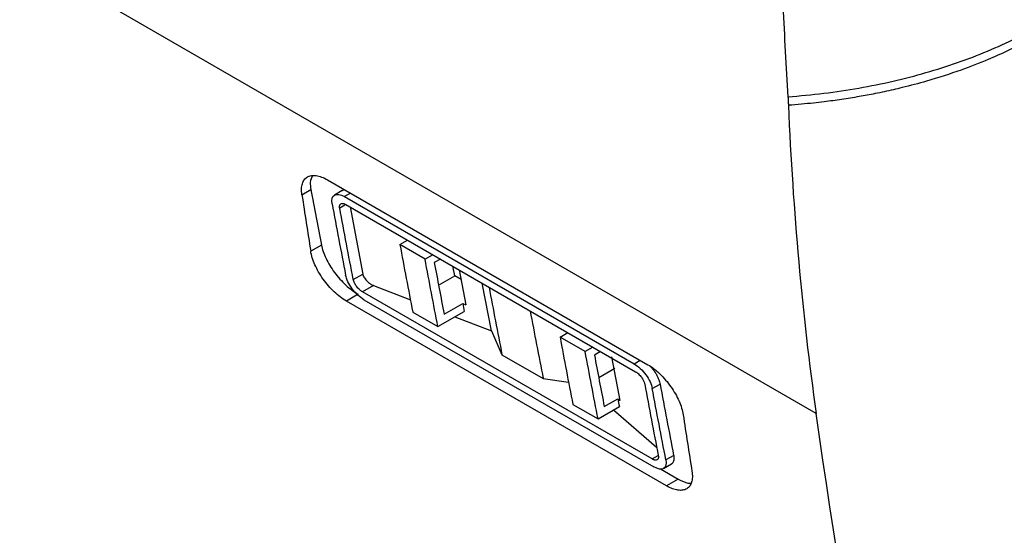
# Model space of a CAD drawing. Header units: millimetres. Extents: x -0.57 to 0.95, y -0.4 to 0.71.
# Tile 225 of 256: x 0.6675 to 0.7588, y 0.2671 to 0.3149. Entities that reach past the tile are written whole.
import ezdxf

# ---------------------------------------------------------------- set-up
doc = ezdxf.new("R2010")
doc.units = ezdxf.units.MM
doc.layers.add('FORMAT', color=7, linetype='Continuous')

msp = doc.modelspace()

# ---------------------------------------------------------------- linework, layer by layer
at = {"layer": 'FORMAT', "color": 7, "linetype": 'Continuous', "lineweight": 25}
for p, q in [((0.741401, 0.278419), (0.588274, 0.366818)), ((0.696091, 0.300084), (0.725789, 0.28294)), ((0.693712, 0.29871), (0.694537, 0.299186)), ((0.697454, 0.299098), (0.696725, 0.298677)), ((0.698212, 0.29886), (0.69765, 0.298535)), ((0.697688, 0.29774), (0.697215, 0.297467)), ((0.69765, 0.298535), (0.72452, 0.283023)), ((0.697786, 0.297797), (0.724656, 0.282285)), ((0.698173, 0.297573), (0.699353, 0.291353)), ((0.695517, 0.294036), (0.694525, 0.293464)), ((0.7028, 0.294078), (0.703513, 0.29449)), ((0.705133, 0.292731), (0.7028, 0.294078)), ((0.705847, 0.293143), (0.705133, 0.292731)), ((0.706554, 0.292735), (0.705991, 0.29241)), ((0.698474, 0.290845), (0.699353, 0.291353)), ((0.707884, 0.291175), (0.707712, 0.292076)), ((0.708305, 0.291733), (0.708919, 0.288507)), ((0.70639, 0.290312), (0.707884, 0.291175)), ((0.708477, 0.290833), (0.707884, 0.291175)), ((0.71128, 0.286068), (0.710432, 0.290496)), ((0.698921, 0.28947), (0.697834, 0.288842)), ((0.700344, 0.290291), (0.699324, 0.289703)), ((0.726194, 0.274191), (0.699324, 0.289703)), ((0.700344, 0.290291), (0.703771, 0.288968)), ((0.727533, 0.271698), (0.697834, 0.288842)), ((0.699468, 0.28897), (0.726338, 0.273458)), ((0.706901, 0.287627), (0.708623, 0.288621)), ((0.708623, 0.288621), (0.708919, 0.288507)), ((0.703989, 0.287824), (0.706322, 0.286477)), ((0.706322, 0.286477), (0.708765, 0.287887)), ((0.707885, 0.287379), (0.71128, 0.286068)), ((0.71128, 0.286068), (0.712265, 0.283866)), ((0.717649, 0.285506), (0.718362, 0.285918)), ((0.719982, 0.284159), (0.717649, 0.285506)), ((0.720696, 0.284571), (0.719982, 0.284159)), ((0.721403, 0.284162), (0.72084, 0.283837)), ((0.712265, 0.283866), (0.716084, 0.281662)), ((0.722435, 0.283675), (0.723208, 0.279611)), ((0.72452, 0.283023), (0.725082, 0.283348)), ((0.721239, 0.28174), (0.722733, 0.282603)), ((0.716084, 0.281662), (0.718447, 0.281309)), ((0.726206, 0.280731), (0.726926, 0.281146)), ((0.72175, 0.279055), (0.723009, 0.279782)), ((0.723009, 0.279782), (0.723208, 0.279611)), ((0.718838, 0.279252), (0.721171, 0.277905)), ((0.721171, 0.277905), (0.723152, 0.279048)), ((0.722622, 0.278742), (0.726609, 0.275302)), ((0.726194, 0.274191), (0.726758, 0.274517)), ((0.728187, 0.274525), (0.727465, 0.274108)), ((0.726977, 0.273273), (0.728619, 0.272325)), ((0.727249, 0.273307), (0.72798, 0.273729)), ((0.728619, 0.272325), (0.727533, 0.271698))]:
    msp.add_line(p, q, dxfattribs=at)
for centre, radius, start, end in [((1.447339, 0.412875), 0.762225, 188.614058, 189.013124), ((1.402679, 0.431296), 0.72036, 190.567535, 190.984504), ((1.416306, 0.42235), 0.717531, 190.618453, 191.127954), ((1.419585, 0.420042), 0.716982, 190.618258, 191.128149), ((1.435204, 0.41252), 0.720359, 190.508013, 191.044117), ((1.482694, 0.392465), 0.762225, 188.614058, 189.013124)]:
    msp.add_arc(centre, radius, start, end, dxfattribs=at)
for points, knots in [([(0.738313, 0.316204), (0.738383, 0.314794), (0.738458, 0.313388), (0.738616, 0.310585), (0.7387, 0.309188), (0.738786, 0.307796)], [0, 0, 0, 0, 0.5, 0.5, 1, 1, 1, 1]), ([(0.738787, 0.307796), (0.74102, 0.30796), (0.743227, 0.308234), (0.747508, 0.308984), (0.75166, 0.309936), (0.757392, 0.311946), (0.760813, 0.313651), (0.762386, 0.314582)], [0, 0, 0, 0, 0.25, 0.25, 0.5, 0.75, 1, 1, 1, 1]), ([(0.762438, 0.313798), (0.762289, 0.313711), (0.761978, 0.313528), (0.761481, 0.313248), (0.760933, 0.31295), (0.760331, 0.312635), (0.759675, 0.312306), (0.758962, 0.311964), (0.758189, 0.311611), (0.756838, 0.311025), (0.75469, 0.310189), (0.752006, 0.309325), (0.749872, 0.308759), (0.748277, 0.30838), (0.746955, 0.308097), (0.745352, 0.307797), (0.743776, 0.307543), (0.742357, 0.30735), (0.741116, 0.307208), (0.740012, 0.307097), (0.739235, 0.307037), (0.738828, 0.307005)], [0, 0, 0, 0, 0.023666, 0.049512, 0.07753, 0.107715, 0.14006, 0.174562, 0.211218, 0.250025, 0.363061, 0.499979, 0.592591, 0.624979, 0.692384, 0.749983, 0.812952, 0.874988, 0.912547, 0.954205, 1, 1, 1, 1]), ([(0.738786, 0.307796), (0.73879, 0.30773), (0.738794, 0.307664), (0.738797, 0.307598), (0.738801, 0.307532), (0.738804, 0.307466), (0.738808, 0.3074), (0.738815, 0.307268), (0.738824, 0.307137), (0.738828, 0.307005)], [0, 0, 0, 0, 0.000250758, 0.000250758, 0.000250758, 0.0005015, 0.0005015, 0.0005015, 0.001001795, 0.001001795, 0.001001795, 0.001001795]), ([(0.738828, 0.307005), (0.739036, 0.30209), (0.739354, 0.297246), (0.740212, 0.287715), (0.740752, 0.283028), (0.741401, 0.278419)], [0, 0, 0, 0, 0.5, 0.5, 1, 1, 1, 1]), ([(0.693712, 0.29871), (0.693682, 0.298907), (0.693671, 0.299091), (0.693684, 0.299431), (0.693709, 0.29959), (0.693795, 0.299872), (0.693856, 0.299994), (0.694011, 0.300203), (0.694106, 0.30029), (0.694325, 0.300418), (0.694448, 0.300461), (0.694724, 0.300504), (0.694875, 0.300504), (0.695194, 0.300458), (0.695364, 0.300414), (0.69572, 0.30028), (0.695903, 0.300193), (0.696091, 0.300084)], [0, 0, 0, 0, 0.125, 0.125, 0.25, 0.25, 0.375, 0.375, 0.5, 0.5, 0.625, 0.625, 0.75, 0.75, 0.875, 0.875, 1, 1, 1, 1]), ([(0.694683, 0.300494), (0.694593, 0.300295), (0.694435, 0.299947), (0.694506, 0.299415), (0.694537, 0.299186)], [0, 0, 0, 0, 0.570984, 1, 1, 1, 1]), ([(0.696508, 0.297875), (0.696436, 0.298261), (0.696516, 0.298554), (0.696935, 0.298801), (0.697273, 0.298752), (0.69765, 0.298535)], [0, 0, 0, 0, 0.5, 0.5, 1, 1, 1, 1]), ([(0.697454, 0.299089), (0.697471, 0.299101), (0.697533, 0.299144), (0.697618, 0.299164), (0.697691, 0.299158), (0.697696, 0.299158)], [0, 0, 0, 0, 0.266467, 0.952174, 1, 1, 1, 1]), ([(0.697215, 0.297467), (0.697211, 0.29749), (0.697203, 0.297537), (0.697201, 0.297602), (0.697205, 0.297663), (0.697219, 0.297735), (0.697253, 0.297811), (0.69732, 0.297874), (0.697413, 0.297905), (0.697527, 0.297899), (0.697652, 0.297866), (0.697741, 0.29782), (0.697786, 0.297797)], [0, 0, 0, 0, 0.062567, 0.124894, 0.187574, 0.251186, 0.376557, 0.500329, 0.627828, 0.75827, 0.880414, 1, 1, 1, 1]), ([(0.695517, 0.294036), (0.695554, 0.293844), (0.695609, 0.293645), (0.695752, 0.293233), (0.695841, 0.293017), (0.69605, 0.292583), (0.696168, 0.292366), (0.696433, 0.291931), (0.696582, 0.291711), (0.696895, 0.291289), (0.697061, 0.291085), (0.697412, 0.290691), (0.697596, 0.290503), (0.698153, 0.289983), (0.698543, 0.289688), (0.698921, 0.28947)], [0, 0, 0, 0, 0.125, 0.125, 0.25, 0.25, 0.375, 0.375, 0.5, 0.5, 0.625, 0.625, 0.75, 0.75, 1, 1, 1, 1]), ([(0.697834, 0.288842), (0.697646, 0.288951), (0.697458, 0.289077), (0.697082, 0.289364), (0.696892, 0.289526), (0.696524, 0.289876), (0.696346, 0.290062), (0.696003, 0.290458), (0.695837, 0.290669), (0.695533, 0.291095), (0.695392, 0.291313), (0.695134, 0.291759), (0.695019, 0.291981), (0.694822, 0.29242), (0.694738, 0.292639), (0.694605, 0.293064), (0.694556, 0.293268), (0.694525, 0.293464)], [0, 0, 0, 0, 0.125, 0.125, 0.25, 0.25, 0.375, 0.375, 0.5, 0.5, 0.625, 0.625, 0.75, 0.75, 0.875, 0.875, 1, 1, 1, 1]), ([(0.699353, 0.291353), (0.699358, 0.291331), (0.699368, 0.291287), (0.699391, 0.291218), (0.699421, 0.291147), (0.699473, 0.291042), (0.699561, 0.290902), (0.699702, 0.290732), (0.69987, 0.290573), (0.700042, 0.290447), (0.700203, 0.290351), (0.700297, 0.290311), (0.700344, 0.290291)], [0, 0, 0, 0, 0.055869, 0.111912, 0.168582, 0.226317, 0.364005, 0.500233, 0.6447, 0.791028, 0.896417, 1, 1, 1, 1]), ([(0.699468, 0.28897), (0.699091, 0.289188), (0.698691, 0.289563), (0.698064, 0.290407), (0.697841, 0.290869), (0.697767, 0.291253)], [0, 0, 0, 0, 0.5, 0.5, 1, 1, 1, 1]), ([(0.699324, 0.289703), (0.699302, 0.289717), (0.699256, 0.289744), (0.699187, 0.289793), (0.699118, 0.289848), (0.699023, 0.289932), (0.698906, 0.29005), (0.698779, 0.290206), (0.69867, 0.290367), (0.698581, 0.29053), (0.69851, 0.290694), (0.698486, 0.290795), (0.698474, 0.290845)], [0, 0, 0, 0, 0.060323, 0.1205628, 0.181316, 0.2431642, 0.371932, 0.5002878, 0.6203597, 0.7431854, 0.8724064, 1, 1, 1, 1]), ([(0.72452, 0.283023), (0.724897, 0.282805), (0.725295, 0.282429), (0.725915, 0.281581), (0.726135, 0.281117), (0.726206, 0.280731)], [0, 0, 0, 0, 0.5, 0.5, 1, 1, 1, 1]), ([(0.724656, 0.282285), (0.724678, 0.282271), (0.724724, 0.282244), (0.724793, 0.282194), (0.724862, 0.282139), (0.724956, 0.282055), (0.725073, 0.281937), (0.725194, 0.281787), (0.725294, 0.281638), (0.72537, 0.281501), (0.72543, 0.281371), (0.725474, 0.28125), (0.725491, 0.281176), (0.725499, 0.281139)], [0, 0, 0, 0, 0.060378, 0.12067, 0.18147, 0.243359, 0.371988, 0.500148, 0.605849, 0.71402, 0.810517, 0.905155, 1, 1, 1, 1]), ([(0.725789, 0.28294), (0.725977, 0.282831), (0.726165, 0.282705), (0.72654, 0.282418), (0.726729, 0.282255), (0.727095, 0.281904), (0.727271, 0.281717), (0.727612, 0.28132), (0.727776, 0.281109), (0.728077, 0.28068), (0.728216, 0.280462), (0.728471, 0.280014), (0.728584, 0.27979), (0.728778, 0.279349), (0.72886, 0.279129), (0.72899, 0.278702), (0.729037, 0.278497), (0.729067, 0.2783)], [0, 0, 0, 0, 0.125, 0.125, 0.25, 0.25, 0.375, 0.375, 0.5, 0.5, 0.625, 0.625, 0.75, 0.75, 0.875, 0.875, 1, 1, 1, 1]), ([(0.726069, 0.282734), (0.726099, 0.282701), (0.726205, 0.282586), (0.726369, 0.282366), (0.726551, 0.282088), (0.726703, 0.281805), (0.726811, 0.281554), (0.726886, 0.281332), (0.726913, 0.281209), (0.726926, 0.281146)], [0, 0, 0, 0, 0.068541, 0.237198, 0.410969, 0.576988, 0.747378, 0.872749, 1, 1, 1, 1]), ([(0.726758, 0.274517), (0.726762, 0.274493), (0.72677, 0.274447), (0.726773, 0.274382), (0.72677, 0.274322), (0.726756, 0.27425), (0.726724, 0.274174), (0.726657, 0.274113), (0.726566, 0.274082), (0.726452, 0.274088), (0.726328, 0.274121), (0.726238, 0.274168), (0.726194, 0.274191)], [0, 0, 0, 0, 0.0625733, 0.1249063, 0.1875874, 0.2511954, 0.3765789, 0.5003309, 0.6279742, 0.758555, 0.8805819, 1, 1, 1, 1]), ([(0.727465, 0.274108), (0.72754, 0.273725), (0.727464, 0.273434), (0.727052, 0.27319), (0.726716, 0.27324), (0.726338, 0.273458)], [0, 0, 0, 0, 0.5, 0.5, 1, 1, 1, 1]), ([(0.728187, 0.274525), (0.728199, 0.274445), (0.728223, 0.274283), (0.728207, 0.274078), (0.728151, 0.273906), (0.728073, 0.273788), (0.727998, 0.273747), (0.727971, 0.273732)], [0, 0, 0, 0, 0.214549, 0.435295, 0.650903, 0.872681, 1, 1, 1, 1]), ([(0.729881, 0.273054), (0.729912, 0.272858), (0.729924, 0.272675), (0.729914, 0.272336), (0.729891, 0.272179), (0.729808, 0.271899), (0.72975, 0.271777), (0.729599, 0.271571), (0.729505, 0.271485), (0.729289, 0.271358), (0.729168, 0.271316), (0.728895, 0.271274), (0.728745, 0.271276), (0.728269, 0.271345), (0.727909, 0.271481), (0.727533, 0.271698)], [0, 0, 0, 0, 0.125, 0.125, 0.25, 0.25, 0.375, 0.375, 0.5, 0.5, 0.625, 0.625, 0.75, 0.75, 1, 1, 1, 1]), ([(0.728619, 0.272325), (0.728936, 0.272157), (0.729367, 0.271928), (0.729686, 0.271945), (0.729771, 0.271949)], [0, 0, 0, 0, 0.7358375, 1, 1, 1, 1])]:
    msp.add_open_spline(points, degree=3, knots=knots, dxfattribs=at)
for points in [[(0.696508, 0.297875), (0.696918, 0.29566), (0.697338, 0.293453), (0.697767, 0.291253)], [(0.698474, 0.290845), (0.698045, 0.293045), (0.697625, 0.295252), (0.697215, 0.297467)], [(0.7028, 0.294078), (0.703188, 0.291987), (0.703584, 0.289902), (0.703989, 0.287824)], [(0.706322, 0.286477), (0.705918, 0.288555), (0.705521, 0.29064), (0.705133, 0.292731)], [(0.705991, 0.29241), (0.706289, 0.290812), (0.706593, 0.289218), (0.706901, 0.287627)], [(0.708623, 0.288621), (0.70867, 0.288377), (0.708718, 0.288132), (0.708765, 0.287887)], [(0.717649, 0.285506), (0.718037, 0.283414), (0.718433, 0.28133), (0.718838, 0.279252)], [(0.721171, 0.277905), (0.720767, 0.279983), (0.72037, 0.282067), (0.719982, 0.284159)], [(0.72084, 0.283837), (0.721139, 0.282239), (0.721442, 0.280645), (0.72175, 0.279055)], [(0.725499, 0.281139), (0.725909, 0.278924), (0.726329, 0.276717), (0.726758, 0.274517)], [(0.727465, 0.274108), (0.727036, 0.276308), (0.726616, 0.278516), (0.726206, 0.280731)], [(0.723009, 0.279782), (0.723057, 0.279537), (0.723104, 0.279292), (0.723152, 0.279048)], [(0.754079, 0.211123), (0.7489, 0.232774), (0.744669, 0.255232), (0.741401, 0.278419)]]:
    msp.add_open_spline(points, degree=3, dxfattribs=at)

doc.saveas('drawing.dxf')
